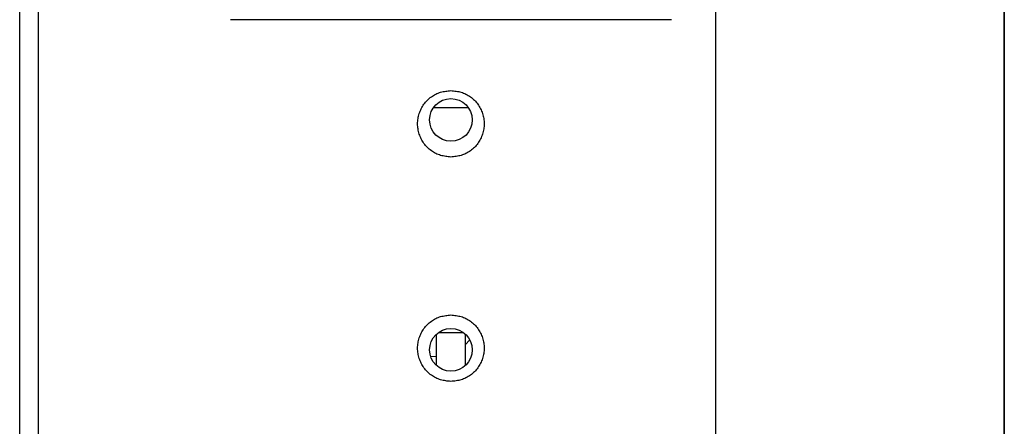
# Model space of a CAD drawing. Extents: x 4 to 119, y 2 to 81.
# Tile 21 of 28: x 65.38 to 68.06, y 47.22 to 48.32. Entities that reach past the tile are written whole.
import ezdxf

# ---------------------------------------------------------------- set-up
doc = ezdxf.new("R2010")
doc.units = 0
doc.layers.add('BODY', color=3, linetype='CONTINUOUS')

msp = doc.modelspace()

# ---------------------------------------------------------------- linework, layer by layer
at = {"layer": 'BODY', "linetype": 'CONTINUOUS'}
for p, q in [((67.2758, 37.5331), (67.2793, 53.0919)), ((68.0623, 53.0918), (68.0529, 11.3449)), ((68.0623, 53.0634), (68.0623, 13.3562)), ((68.0626, 53.0606), (68.0626, 11.3562)), ((65.3843, 45.2882), (65.3843, 50.5272)), ((65.4343, 50.4672), (65.4343, 45.3482)), ((67.1573, 48.3242), (65.9573, 48.3242)), ((66.6053, 48.0842), (66.5092, 48.0842)), ((66.5173, 47.4687), (66.5173, 47.3847)), ((66.524, 47.4742), (66.5573, 47.4742)), ((66.5573, 47.4742), (66.5905, 47.4742)), ((66.5973, 47.3847), (66.5973, 47.4687)), ((66.5173, 47.408), (66.5023, 47.4083))]:
    msp.add_line(p, q, dxfattribs=at)
for points in [[(66.5573, 47.9507), (66.5537, 47.9512), (66.5502, 47.9516), (66.5466, 47.952), (66.5431, 47.9526), (66.5396, 47.9531), (66.5361, 47.9538), (66.5327, 47.9546), (66.5293, 47.9554), (66.5259, 47.9565), (66.5226, 47.9576), (66.5194, 47.959), (66.5162, 47.9605), (66.513, 47.9621), (66.51, 47.9639), (66.507, 47.9658), (66.5041, 47.9679), (66.5012, 47.9701), (66.4985, 47.9724), (66.4958, 47.9748), (66.4933, 47.9772), (66.4908, 47.9798), (66.4884, 47.9825), (66.4862, 47.9853), (66.484, 47.9881), (66.482, 47.991), (66.4801, 47.994), (66.4783, 47.9971), (66.4766, 48.0002), (66.4751, 48.0034), (66.4736, 48.0066), (66.4724, 48.0099), (66.4712, 48.0133), (66.4702, 48.0167), (66.4693, 48.0201), (66.4685, 48.0236), (66.4679, 48.0271), (66.4674, 48.0306), (66.467, 48.0341), (66.4668, 48.0377), (66.4668, 48.0412), (66.4668, 48.0448), (66.467, 48.0483), (66.4674, 48.0519), (66.4679, 48.0554), (66.4685, 48.0589), (66.4693, 48.0624), (66.4702, 48.0658), (66.4712, 48.0692), (66.4724, 48.0726), (66.4736, 48.0759), (66.4751, 48.0791), (66.4766, 48.0823), (66.4783, 48.0854), (66.4801, 48.0885), (66.482, 48.0915), (66.484, 48.0944), (66.4862, 48.0972), (66.4884, 48.1), (66.4908, 48.1026), (66.4933, 48.1052), (66.4958, 48.1077), (66.4985, 48.1101), (66.5012, 48.1124), (66.5041, 48.1146), (66.507, 48.1167), (66.51, 48.1186), (66.513, 48.1204), (66.5162, 48.122), (66.5194, 48.1235), (66.5226, 48.1248), (66.5259, 48.126), (66.5293, 48.127), (66.5327, 48.1279), (66.5361, 48.1287), (66.5396, 48.1293), (66.5431, 48.1299), (66.5466, 48.1304), (66.5502, 48.1309), (66.5537, 48.1313), (66.5573, 48.1317)], [(66.5573, 48.1317), (66.5608, 48.1313), (66.5644, 48.1309), (66.5679, 48.1304), (66.5714, 48.1299), (66.5749, 48.1293), (66.5784, 48.1287), (66.5818, 48.1279), (66.5852, 48.127), (66.5886, 48.126), (66.5919, 48.1248), (66.5951, 48.1235), (66.5983, 48.122), (66.6015, 48.1204), (66.6045, 48.1186), (66.6075, 48.1167), (66.6104, 48.1146), (66.6133, 48.1124), (66.616, 48.1101), (66.6187, 48.1077), (66.6213, 48.1052), (66.6237, 48.1026), (66.6261, 48.1), (66.6283, 48.0972), (66.6305, 48.0944), (66.6325, 48.0915), (66.6344, 48.0885), (66.6362, 48.0854), (66.6379, 48.0823), (66.6394, 48.0791), (66.6409, 48.0759), (66.6422, 48.0726), (66.6433, 48.0692), (66.6444, 48.0658), (66.6453, 48.0624), (66.646, 48.0589), (66.6466, 48.0554), (66.6471, 48.0519), (66.6475, 48.0483), (66.6477, 48.0448), (66.6478, 48.0412), (66.6477, 48.0377), (66.6475, 48.0341), (66.6471, 48.0306), (66.6466, 48.0271), (66.646, 48.0236), (66.6453, 48.0201), (66.6444, 48.0167), (66.6433, 48.0133), (66.6422, 48.0099), (66.6409, 48.0066), (66.6394, 48.0034), (66.6379, 48.0002), (66.6362, 47.9971), (66.6344, 47.994), (66.6325, 47.991), (66.6305, 47.9881), (66.6283, 47.9853), (66.6261, 47.9825), (66.6237, 47.9798), (66.6213, 47.9772), (66.6187, 47.9748), (66.616, 47.9724), (66.6133, 47.9701), (66.6104, 47.9679), (66.6075, 47.9658), (66.6045, 47.9639), (66.6015, 47.9621), (66.5983, 47.9605), (66.5951, 47.959), (66.5919, 47.9576), (66.5886, 47.9565), (66.5852, 47.9554), (66.5818, 47.9546), (66.5784, 47.9538), (66.5749, 47.9531), (66.5714, 47.9526), (66.5679, 47.952), (66.5644, 47.9516), (66.5608, 47.9512), (66.5573, 47.9507)], [(66.5573, 47.3407), (66.5537, 47.3412), (66.5502, 47.3416), (66.5466, 47.342), (66.5431, 47.3426), (66.5396, 47.3431), (66.5361, 47.3438), (66.5327, 47.3446), (66.5293, 47.3454), (66.5259, 47.3465), (66.5226, 47.3476), (66.5194, 47.349), (66.5162, 47.3505), (66.513, 47.3521), (66.51, 47.3539), (66.507, 47.3558), (66.5041, 47.3579), (66.5012, 47.3601), (66.4985, 47.3624), (66.4958, 47.3648), (66.4933, 47.3672), (66.4908, 47.3698), (66.4884, 47.3725), (66.4862, 47.3753), (66.484, 47.3781), (66.482, 47.381), (66.4801, 47.384), (66.4783, 47.3871), (66.4766, 47.3902), (66.4751, 47.3934), (66.4736, 47.3966), (66.4724, 47.3999), (66.4712, 47.4033), (66.4702, 47.4067), (66.4693, 47.4101), (66.4685, 47.4136), (66.4679, 47.4171), (66.4674, 47.4206), (66.467, 47.4241), (66.4668, 47.4277), (66.4668, 47.4312), (66.4668, 47.4348), (66.467, 47.4383), (66.4674, 47.4419), (66.4679, 47.4454), (66.4685, 47.4489), (66.4693, 47.4524), (66.4702, 47.4558), (66.4712, 47.4592), (66.4724, 47.4626), (66.4736, 47.4659), (66.4751, 47.4691), (66.4766, 47.4723), (66.4783, 47.4754), (66.4801, 47.4785), (66.482, 47.4815), (66.484, 47.4844), (66.4862, 47.4872), (66.4884, 47.49), (66.4908, 47.4926), (66.4933, 47.4952), (66.4958, 47.4977), (66.4985, 47.5001), (66.5012, 47.5024), (66.5041, 47.5046), (66.507, 47.5067), (66.51, 47.5086), (66.513, 47.5104), (66.5162, 47.512), (66.5194, 47.5135), (66.5226, 47.5149), (66.5259, 47.516), (66.5293, 47.517), (66.5327, 47.5179), (66.5361, 47.5187), (66.5396, 47.5193), (66.5431, 47.5199), (66.5466, 47.5204), (66.5502, 47.5209), (66.5537, 47.5213), (66.5573, 47.5217)], [(66.5573, 47.5217), (66.5608, 47.5213), (66.5644, 47.5209), (66.5679, 47.5204), (66.5714, 47.5199), (66.5749, 47.5193), (66.5784, 47.5187), (66.5818, 47.5179), (66.5852, 47.517), (66.5886, 47.516), (66.5919, 47.5149), (66.5951, 47.5135), (66.5983, 47.512), (66.6015, 47.5104), (66.6045, 47.5086), (66.6075, 47.5067), (66.6104, 47.5046), (66.6133, 47.5024), (66.616, 47.5001), (66.6187, 47.4977), (66.6213, 47.4952), (66.6237, 47.4926), (66.6261, 47.49), (66.6283, 47.4872), (66.6305, 47.4844), (66.6325, 47.4815), (66.6344, 47.4785), (66.6362, 47.4754), (66.6379, 47.4723), (66.6394, 47.4691), (66.6409, 47.4659), (66.6422, 47.4626), (66.6433, 47.4592), (66.6444, 47.4558), (66.6453, 47.4524), (66.646, 47.4489), (66.6466, 47.4454), (66.6471, 47.4419), (66.6475, 47.4383), (66.6477, 47.4348), (66.6478, 47.4312), (66.6477, 47.4277), (66.6475, 47.4241), (66.6471, 47.4206), (66.6466, 47.4171), (66.646, 47.4136), (66.6453, 47.4101), (66.6444, 47.4067), (66.6433, 47.4033), (66.6422, 47.3999), (66.6409, 47.3966), (66.6394, 47.3934), (66.6379, 47.3902), (66.6362, 47.3871), (66.6344, 47.384), (66.6325, 47.381), (66.6305, 47.3781), (66.6283, 47.3753), (66.6261, 47.3725), (66.6237, 47.3698), (66.6213, 47.3672), (66.6187, 47.3648), (66.616, 47.3624), (66.6133, 47.3601), (66.6104, 47.3579), (66.6075, 47.3558), (66.6045, 47.3539), (66.6015, 47.3521), (66.5983, 47.3505), (66.5951, 47.349), (66.5919, 47.3476), (66.5886, 47.3465), (66.5852, 47.3454), (66.5818, 47.3446), (66.5784, 47.3438), (66.5749, 47.3431), (66.5714, 47.3426), (66.5679, 47.342), (66.5644, 47.3416), (66.5608, 47.3412), (66.5573, 47.3407)]]:
    msp.add_lwpolyline(points, dxfattribs=at)
at = {"layer": 'BODY', "linetype": 'CONTINUOUS', "flags": 128}
msp.add_lwpolyline([(66.6087, 47.4534), (66.608, 47.4526), (66.5973, 47.4413)], dxfattribs=at)
at = {"layer": 'BODY', "linetype": 'CONTINUOUS'}
for centre in [(66.5573, 48.0517), (66.5573, 47.4267)]:
    msp.add_circle(centre, 0.058, dxfattribs=at)

doc.saveas('drawing.dxf')
